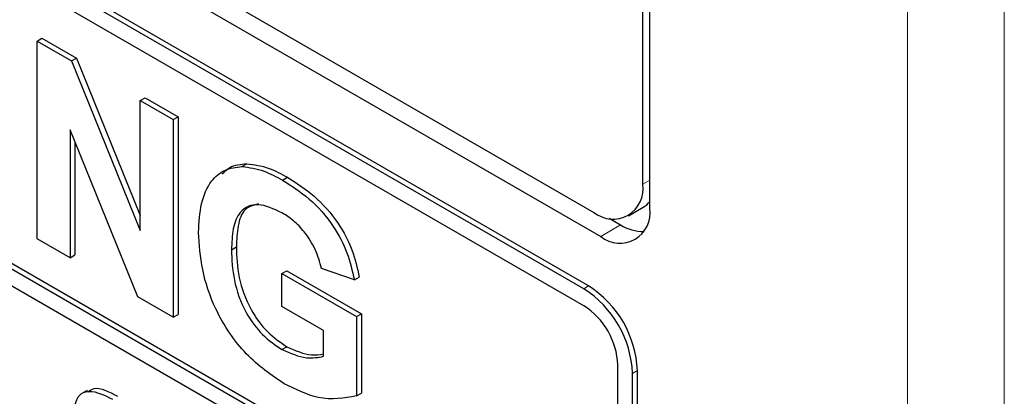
# Paper-space layout 'Blatt2' of a CAD drawing. Header units: millimetres. Extents: x 5 to 418, y 2 to 292.
# Tile 34 of 77: x 82.92 to 88.62, y 174.1 to 176.27. Entities that reach past the tile are written whole.
import ezdxf

# ---------------------------------------------------------------- set-up
doc = ezdxf.new("R2010")
doc.units = ezdxf.units.MM

psp = doc.layouts.new('Blatt2')

# ---------------------------------------------------------------- linework, layer by layer
at = {"color": 7, "linetype": 'Continuous', "lineweight": 18}
for p, q in [((88.0558, 162.3472), (88.0558, 189.6746)), ((88.6166, 189.6718), (88.6166, 162.3444)), ((86.5256, 175.3237), (86.566, 175.347)), ((86.3963, 175.088), (86.2832, 175.0204)), ((86.1842, 174.7183), (86.2125, 174.7346)), ((86.467, 174.2284), (86.4953, 174.2447))]:
    psp.add_line(p, q, dxfattribs=at)
at = {"color": 7, "linetype": 'Continuous', "lineweight": 25}
for p, q in [((86.566, 175.1837), (86.566, 188.4117)), ((86.5256, 175.3237), (86.5256, 188.3883)), ((72.1006, 183.3244), (86.2427, 175.1603)), ((71.9996, 183.2661), (86.2832, 175.0204)), ((86.2125, 174.7346), (72.0703, 182.8987)), ((86.1842, 174.7183), (72.0421, 182.8823)), ((86.1842, 174.6203), (75.6624, 180.6944)), ((75.6624, 178.9962), (86.3822, 172.8078)), ((75.6907, 179.0125), (86.3822, 172.8404)), ((86.3822, 172.7098), (75.6624, 178.8982)), ((83.0232, 176.1511), (83.0515, 176.1674)), ((83.0232, 175.0079), (83.0232, 176.1511)), ((83.0232, 176.1511), (83.2221, 176.0363)), ((83.0515, 176.1674), (83.2504, 176.0526)), ((83.2221, 176.0363), (83.2504, 176.0526)), ((83.2221, 176.0363), (83.6197, 175.0556)), ((83.2504, 176.0526), (83.6197, 175.1417)), ((83.6197, 175.8067), (83.648, 175.8231)), ((83.6197, 175.0556), (83.6197, 175.8067)), ((83.6197, 175.8067), (83.8101, 175.6968)), ((83.648, 175.8231), (83.8384, 175.7132)), ((83.8101, 175.6968), (83.8384, 175.7132)), ((83.8101, 175.6968), (83.8101, 174.5537)), ((83.8384, 175.7132), (83.8384, 174.57)), ((83.6053, 174.6719), (83.2136, 175.6377)), ((83.2136, 175.6377), (83.2136, 174.898)), ((83.2419, 175.568), (83.2419, 174.9144)), ((84.2081, 175.4252), (84.2364, 175.4415)), ((84.4421, 175.3467), (84.4704, 175.363)), ((86.4427, 175.1405), (86.5276, 175.1895)), ((86.331, 175.1257), (86.3963, 175.088)), ((83.2136, 174.898), (83.0232, 175.0079)), ((84.1472, 174.9439), (84.1755, 174.9603)), ((83.2136, 174.898), (83.2419, 174.9144)), ((84.4391, 174.8061), (84.4674, 174.8224)), ((84.4391, 174.6156), (84.4391, 174.8061)), ((84.4391, 174.8061), (84.8706, 174.557)), ((84.4674, 174.8224), (84.8989, 174.5733)), ((84.8579, 174.7695), (84.6676, 174.8355)), ((84.8579, 174.7695), (84.8862, 174.7858)), ((83.8101, 174.5537), (83.6053, 174.6719)), ((84.6803, 174.4764), (84.4391, 174.6156)), ((83.8101, 174.5537), (83.8384, 174.57)), ((84.8706, 174.557), (84.8989, 174.5733)), ((84.8706, 174.557), (84.8706, 174.0979)), ((84.8989, 174.5733), (84.8989, 174.1142)), ((84.6803, 174.3273), (84.6803, 174.4764)), ((84.4391, 174.3664), (84.4674, 174.3828)), ((86.3822, 172.8078), (86.3822, 174.2773)), ((86.4953, 169.6721), (86.4953, 174.2447)), ((86.467, 169.6557), (86.467, 174.2284)), ((83.3129, 174.1298), (83.2811, 174.1114)), ((84.8706, 174.0979), (84.8989, 174.1142))]:
    psp.add_line(p, q, dxfattribs=at)
for centre, radius, start, end in [((86.3531, 175.2957), 0.1747, 230.7967, 9.214), ((86.4576, 175.3098), 0.1392, 300.2054, 321.2104), ((86.3936, 175.1557), 0.1747, 230.7967, 9.214), ((86.5263, 175.2912), 0.2412, 237.4056, 271.6678), ((85.8529, 174.2004), 0.6147, 2.6055, 57.3945), ((85.8812, 174.2167), 0.6147, 2.6055, 57.3945), ((85.9523, 174.2578), 0.4303, 2.6055, 57.3945)]:
    psp.add_arc(centre, radius, start, end, dxfattribs=at)
for points, knots in [([(84.0938, 175.3834), (84.1076, 175.3969), (84.1454, 175.4341), (84.201, 175.4386), (84.2364, 175.4415)], [0, 0, 0, 0, 0.363273, 1, 1, 1, 1]), ([(84.2364, 175.4415), (84.2786, 175.4362), (84.354, 175.4267), (84.4348, 175.3825), (84.4704, 175.363)], [0, 0, 0, 0, 0.559238, 1, 1, 1, 1]), ([(83.9568, 175.0445), (83.96, 175.1018), (83.9664, 175.2165), (84.0216, 175.3392), (84.1045, 175.4123), (84.1736, 175.4209), (84.2081, 175.4252)], [0, 0, 0, 0, 0.2801464, 0.5599799, 0.7799444, 1, 1, 1, 1]), ([(84.2081, 175.4252), (84.2503, 175.4199), (84.3257, 175.4104), (84.4065, 175.3662), (84.4421, 175.3467)], [0, 0, 0, 0, 0.559238, 1, 1, 1, 1]), ([(84.4421, 175.3467), (84.4942, 175.3138), (84.5981, 175.2482), (84.7331, 175.0974), (84.8229, 174.926), (84.8462, 174.8217), (84.8579, 174.7695)], [0, 0, 0, 0, 0.280674, 0.55986, 0.779759, 1, 1, 1, 1]), ([(84.4704, 175.363), (84.5225, 175.3301), (84.6264, 175.2645), (84.7614, 175.1137), (84.8511, 174.9423), (84.8745, 174.838), (84.8862, 174.7858)], [0, 0, 0, 0, 0.280674, 0.55986, 0.779759, 1, 1, 1, 1]), ([(84.4395, 175.1576), (84.3923, 175.1798), (84.298, 175.224), (84.1945, 175.1765), (84.1522, 175.0686), (84.1489, 174.9856), (84.1472, 174.9439)], [0, 0, 0, 0, 0.279802, 0.558331, 0.778826, 1, 1, 1, 1]), ([(84.3037, 175.2089), (84.2752, 175.2019), (84.2162, 175.1876), (84.1811, 175.0835), (84.1774, 175.0014), (84.1755, 174.9603)], [0, 0, 0, 0, 0.31737, 0.658159, 1, 1, 1, 1]), ([(84.6676, 174.8355), (84.6574, 174.8723), (84.6372, 174.9458), (84.5753, 175.0435), (84.5067, 175.1148), (84.4619, 175.1434), (84.4395, 175.1576)], [0, 0, 0, 0, 0.279821, 0.559279, 0.779466, 1, 1, 1, 1]), ([(84.4528, 174.168), (84.3773, 174.2193), (84.2268, 174.3217), (84.0533, 174.5789), (83.9707, 174.8324), (83.9615, 174.9737), (83.9568, 175.0445)], [0, 0, 0, 0, 0.280091, 0.558748, 0.779191, 1, 1, 1, 1]), ([(84.1472, 174.9439), (84.1495, 174.8864), (84.154, 174.7718), (84.2174, 174.5907), (84.3244, 174.4445), (84.4008, 174.3925), (84.4391, 174.3664)], [0, 0, 0, 0, 0.281036, 0.560006, 0.779769, 1, 1, 1, 1]), ([(84.1755, 174.9603), (84.1778, 174.9028), (84.1823, 174.7882), (84.2457, 174.607), (84.3526, 174.4608), (84.4291, 174.4088), (84.4674, 174.3828)], [0, 0, 0, 0, 0.281036, 0.560006, 0.779769, 1, 1, 1, 1]), ([(84.4391, 174.3664), (84.4879, 174.3454), (84.575, 174.3078), (84.6481, 174.3213), (84.6803, 174.3273)], [0, 0, 0, 0, 0.559098, 1, 1, 1, 1]), ([(84.4674, 174.3828), (84.5164, 174.361), (84.5929, 174.3269), (84.6571, 174.3375), (84.6803, 174.3414)], [0, 0, 0, 0, 0.639357, 1, 1, 1, 1]), ([(83.2375, 174.009), (83.2423, 174.0402), (83.2519, 174.1026), (83.3362, 174.1399), (83.4126, 174.1024), (83.4593, 174.0795)], [0, 0, 0, 0, 0.279748, 0.559362, 1, 1, 1, 1]), ([(83.317, 174.1223), (83.3285, 174.1299), (83.372, 174.1585), (83.4386, 174.1224), (83.4876, 174.0959)], [0, 0, 0, 0, 0.265194, 1, 1, 1, 1]), ([(84.8706, 174.0979), (84.7992, 174.0851), (84.6713, 174.0623), (84.5197, 174.1357), (84.4528, 174.168)], [0, 0, 0, 0, 0.5589632, 1, 1, 1, 1])]:
    psp.add_open_spline(points, degree=3, knots=knots, dxfattribs=at)

doc.saveas('drawing.dxf')
